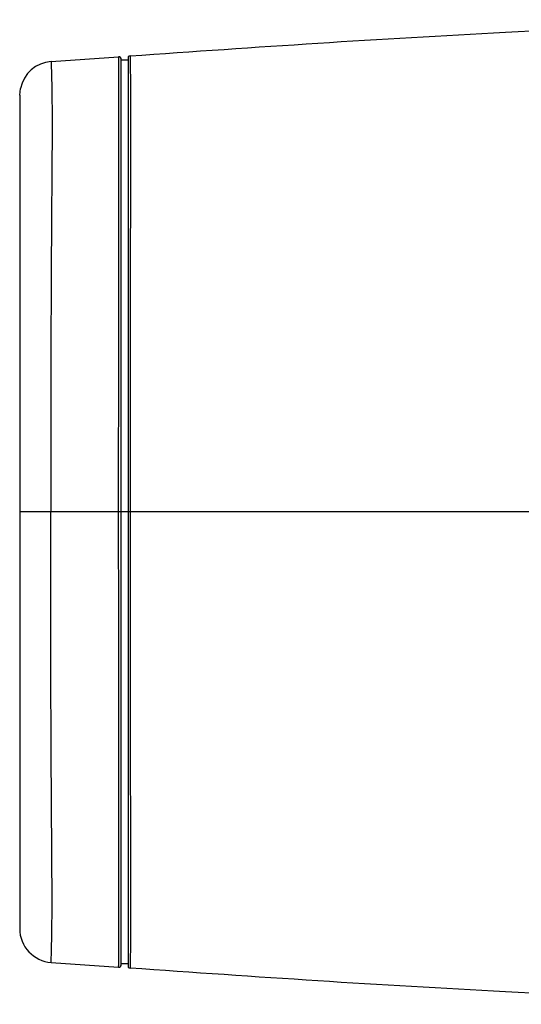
# Model space of a CAD drawing. Header units: millimetres. Extents: x 11 to 407, y 12 to 285.
# Tile 35 of 50: x 127.38 to 131.09, y 240.72 to 248. Entities that reach past the tile are written whole.
import ezdxf

# ---------------------------------------------------------------- set-up
doc = ezdxf.new("R2010")
doc.units = ezdxf.units.MM
doc.header["$LTSCALE"] = 23.1
doc.layers.get('0').update_dxf_attribs({"linetype": 'CONTINUOUS'})

msp = doc.modelspace()

# ---------------------------------------------------------------- linework, layer by layer
at = {"color": 7, "linetype": 'Continuous'}
for p, q in [((127.6164, 247.6875), (128.1126, 247.7228)), ((128.184, 247.725), (128.184, 240.9951)), ((128.134, 241.0173), (128.134, 247.7028)), ((128.184, 247.6979), (128.134, 247.6979)), ((127.384, 247.4381), (127.3893, 247.4894)), ((127.384, 247.4381), (127.384, 241.2821)), ((138.6956, 244.3601), (127.384, 244.3601)), ((127.6164, 241.0327), (128.1126, 240.9974)), ((128.184, 241.0223), (128.134, 241.0223))]:
    msp.add_line(p, q, dxfattribs=at)
for centre, radius, start, end in [((128.114, 247.7028), 0.02, 0, 94.07804), ((128.2041, 247.6788), 0.0504, 94.14316, 113.50808), ((127.6341, 247.4379), 0.2501, 94.05925, 168.13464), ((127.634, 241.2821), 0.25, 180.00692, 265.96571), ((128.114, 241.0173), 0.02, 265.91578, 360), ((128.2041, 241.0413), 0.0504, 246.49201, 265.86161)]:
    msp.add_arc(centre, radius, start, end, dxfattribs=at)
for points, knots in [([(128.2004, 247.729), (129.1232, 247.7946), (130.5516, 247.8899), (132.4633, 247.9748), (133.4517, 247.9956), (133.9339, 247.9966)], [0, 0, 0, 0, 0.483461, 0.748001, 1, 1, 1, 1]), ([(128.1126, 247.7228), (128.1128, 247.7228), (128.1121, 247.7208), (128.1129, 247.7185), (128.1124, 247.7119), (128.1127, 247.7025), (128.1126, 247.6876), (128.1127, 247.667), (128.1127, 247.6387), (128.1127, 247.5819), (128.113, 247.4813), (128.1131, 247.3221), (128.1131, 247.1128), (128.113, 246.8609), (128.1128, 246.5788), (128.1126, 246.1717), (128.1123, 245.6457), (128.1127, 245.0054), (128.1115, 244.5755), (128.1123, 244.3601)], [0, 0, 0, 0, 0.000242, 0.001098, 0.002793, 0.005603, 0.009837, 0.015864, 0.024101, 0.035, 0.066638, 0.113811, 0.177015, 0.25337, 0.338504, 0.428762, 0.61648, 0.807792, 1, 1, 1, 1]), ([(128.2004, 247.729), (128.2002, 247.729), (128.2004, 247.7271), (128.2001, 247.7247), (128.2004, 247.7181), (128.2004, 247.7085), (128.2006, 247.6936), (128.2007, 247.6603), (128.201, 247.596), (128.2014, 247.4855), (128.2017, 247.3258), (128.2017, 247.1162), (128.2015, 246.8643), (128.2011, 246.5821), (128.2006, 246.1747), (128.2, 245.6479), (128.1999, 245.0066), (128.1996, 244.5759), (128.1999, 244.3601)], [0, 0, 0, 0, 0.000253, 0.001112, 0.002818, 0.005648, 0.009919, 0.016003, 0.035308, 0.067146, 0.114427, 0.177562, 0.25375, 0.338729, 0.428891, 0.616517, 0.807804, 1, 1, 1, 1]), ([(127.6164, 247.6875), (127.6161, 247.6874), (127.6168, 247.6856), (127.6161, 247.6833), (127.6167, 247.6771), (127.6166, 247.6682), (127.6171, 247.6543), (127.6176, 247.6349), (127.6184, 247.6085), (127.6198, 247.5546), (127.6218, 247.4579), (127.6233, 247.3025), (127.623, 247.0953), (127.6212, 246.8443), (127.6191, 246.5627), (127.6164, 246.1576), (127.6144, 245.6351), (127.6133, 244.9999), (127.6132, 244.5736), (127.6132, 244.3601)], [0, 0, 0, 0, 0.00024, 0.001073, 0.002704, 0.005383, 0.009396, 0.015094, 0.022888, 0.033242, 0.063683, 0.110089, 0.1734, 0.250473, 0.336384, 0.427256, 0.615707, 0.807445, 1, 1, 1, 1]), ([(127.6164, 241.0327), (127.6167, 241.0327), (127.616, 241.0346), (127.6168, 241.0368), (127.6164, 241.0431), (127.6168, 241.052), (127.6171, 241.0659), (127.6177, 241.0852), (127.6184, 241.1117), (127.6198, 241.1656), (127.6218, 241.2622), (127.6233, 241.4176), (127.6228, 241.6246), (127.6214, 241.8755), (127.619, 242.157), (127.6165, 242.5621), (127.6143, 243.0847), (127.6136, 243.7201), (127.6129, 244.1465), (127.6132, 244.3601)], [0, 0, 0, 0, 0.00024, 0.001074, 0.002706, 0.005384, 0.0094, 0.0151, 0.022897, 0.033254, 0.063697, 0.110055, 0.173306, 0.250338, 0.336248, 0.427137, 0.61563, 0.807408, 1, 1, 1, 1]), ([(128.1123, 244.3601), (128.1116, 244.1447), (128.1133, 243.7149), (128.1124, 243.179), (128.1126, 242.7541), (128.1127, 242.4424), (128.1128, 242.1414), (128.113, 241.8591), (128.1129, 241.6072), (128.1128, 241.3979), (128.1128, 241.2388), (128.1128, 241.1383), (128.1127, 241.0813), (128.1127, 241.0532), (128.1128, 241.0323), (128.1124, 241.018), (128.1128, 241.0075), (128.1118, 241.0027), (128.1138, 240.9973), (128.1126, 240.9974)], [0, 0, 0, 0, 0.192168, 0.383452, 0.478092, 0.571199, 0.661485, 0.746645, 0.823033, 0.886226, 0.933378, 0.965009, 0.975907, 0.984142, 0.990168, 0.9944, 0.997207, 0.998905, 1, 1, 1, 1]), ([(128.1999, 244.3601), (128.1995, 244.1443), (128.1999, 243.7138), (128.2001, 243.0726), (128.2005, 242.5458), (128.2011, 242.1383), (128.2015, 241.8559), (128.2017, 241.6039), (128.2017, 241.3943), (128.2014, 241.2345), (128.201, 241.124), (128.2008, 241.0597), (128.2005, 241.0266), (128.2003, 241.0116), (128.2003, 241.002), (128.2009, 240.9954), (128.2004, 240.9931), (128.2007, 240.9911), (128.2004, 240.9911)], [0, 0, 0, 0, 0.192134, 0.383364, 0.570983, 0.661199, 0.746222, 0.82245, 0.88561, 0.932898, 0.964719, 0.98401, 0.990088, 0.994354, 0.997187, 0.998899, 0.99976, 1, 1, 1, 1]), ([(133.9339, 240.7236), (133.4517, 240.7245), (132.4633, 240.7453), (130.5516, 240.8302), (129.1232, 240.9255), (128.2004, 240.9911)], [0, 0, 0, 0, 0.251999, 0.516539, 1, 1, 1, 1])]:
    msp.add_open_spline(points, degree=3, knots=knots, dxfattribs=at)

doc.saveas('drawing.dxf')
